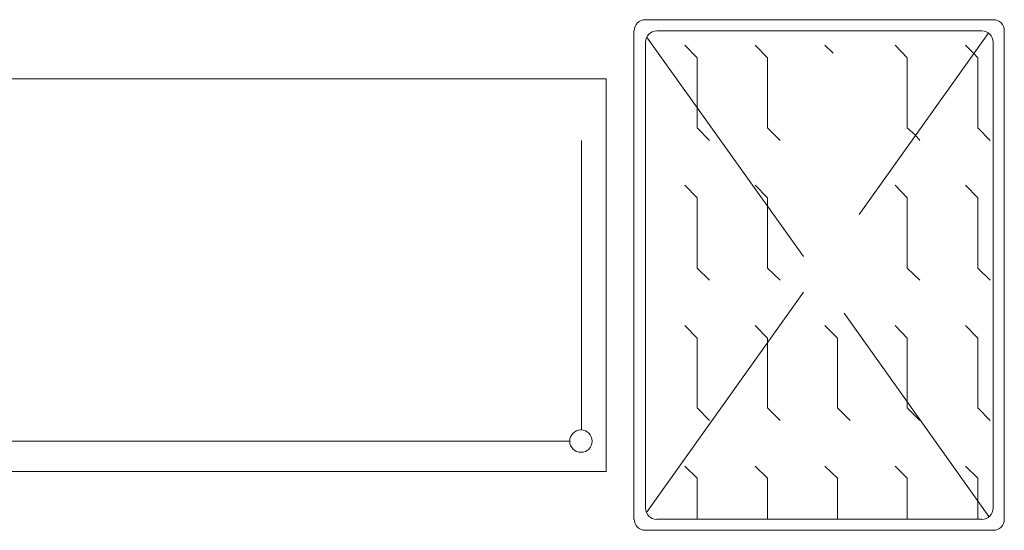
# Model space of a CAD drawing. Header units: millimetres. Extents: x -15 to 153, y -141 to 37.
# Tile 41 of 98: x 13.68 to 18.94, y 7.65 to 10.38. Entities that reach past the tile are written whole.
import ezdxf

# ---------------------------------------------------------------- set-up
doc = ezdxf.new("R2010")
doc.units = ezdxf.units.MM
doc.header["$MEASUREMENT"] = 0
doc.layers.get('0').update_dxf_attribs({"color": 5, "lineweight": 20})

msp = doc.modelspace()

# ---------------------------------------------------------------- linework, layer by layer
for p, q in [((18.8844, 10.3765), (17.0244, 10.3765)), ((16.9629, 10.318), (16.9629, 7.708)), ((17.0304, 10.2865), (17.8704, 9.112)), ((18.8244, 10.318), (17.0844, 10.318)), ((18.8574, 10.3045), (18.1674, 9.337)), ((18.9429, 7.708), (18.9429, 10.318)), ((17.0244, 10.258), (17.0244, 7.7665)), ((17.2359, 10.2415), (17.3004, 10.174)), ((17.6109, 10.2415), (17.6769, 10.174)), ((17.9844, 10.2415), (18.0294, 10.1995)), ((18.3609, 10.2415), (18.4254, 10.174)), ((18.7359, 10.2415), (18.7809, 10.1965)), ((18.8844, 7.7665), (18.8844, 10.258)), ((17.3004, 10.174), (17.3004, 9.9085)), ((17.6769, 10.174), (17.6769, 9.8005)), ((18.4254, 10.174), (18.4254, 9.8005)), ((18.7809, 10.1965), (18.8019, 10.174)), ((18.8019, 10.174), (18.8019, 9.8005)), ((8.4129, 10.0615), (16.8144, 10.0615)), ((16.8144, 10.0615), (16.8144, 7.963)), ((17.3004, 9.9085), (17.3004, 9.8005)), ((17.3004, 9.8005), (17.3679, 9.733)), ((17.6769, 9.8005), (17.7444, 9.733)), ((18.4254, 9.8005), (18.4689, 9.76)), ((18.8019, 9.8005), (18.8694, 9.733)), ((18.4689, 9.76), (18.4929, 9.733)), ((16.6824, 8.185), (16.6824, 9.733)), ((17.2359, 9.493), (17.3004, 9.4255)), ((17.6109, 9.493), (17.6769, 9.4255)), ((18.3609, 9.493), (18.4254, 9.4255)), ((18.7359, 9.493), (18.8019, 9.4255)), ((17.3004, 9.4255), (17.3004, 9.049)), ((17.6769, 9.4255), (17.6769, 9.382)), ((17.6769, 9.382), (17.6769, 9.049)), ((18.4254, 9.4255), (18.4254, 9.049)), ((18.8019, 9.4255), (18.8019, 9.049)), ((17.3004, 9.049), (17.3679, 8.9845)), ((17.6769, 9.049), (17.7444, 8.9845)), ((18.4254, 9.049), (18.4929, 8.9845)), ((18.8019, 9.049), (18.8694, 8.9845)), ((17.8704, 8.9215), (17.0304, 7.7425)), ((18.0879, 8.809), (18.8619, 7.7215)), ((17.2359, 8.743), (17.3004, 8.6755)), ((17.6109, 8.743), (17.6769, 8.6755)), ((17.9844, 8.743), (18.0519, 8.6755)), ((18.3609, 8.743), (18.4254, 8.6755)), ((18.7359, 8.743), (18.8019, 8.6755)), ((17.3004, 8.6755), (17.3004, 8.302)), ((17.6769, 8.6755), (17.6769, 8.6485)), ((17.6769, 8.6485), (17.6769, 8.302)), ((18.0519, 8.6755), (18.0519, 8.302)), ((18.4254, 8.6755), (18.4254, 8.332)), ((18.8019, 8.6755), (18.8019, 8.302)), ((18.4254, 8.332), (18.4254, 8.302)), ((17.3004, 8.302), (17.3679, 8.2345)), ((17.6769, 8.302), (17.7444, 8.2345)), ((18.0519, 8.302), (18.1194, 8.2345)), ((18.4254, 8.302), (18.4929, 8.2345)), ((18.8019, 8.302), (18.8694, 8.2345)), ((12.6744, 8.125), (16.6194, 8.125)), ((16.8144, 7.963), (8.4129, 7.963)), ((17.2359, 7.9915), (17.3004, 7.927)), ((17.6109, 7.9915), (17.6769, 7.927)), ((17.9844, 7.9915), (18.0519, 7.927)), ((18.3609, 7.9915), (18.4254, 7.927)), ((18.7359, 7.9915), (18.8019, 7.927)), ((17.3004, 7.927), (17.3004, 7.708)), ((17.6769, 7.927), (17.6769, 7.708)), ((18.0519, 7.927), (18.0519, 7.708)), ((18.4254, 7.927), (18.4254, 7.708)), ((18.8019, 7.927), (18.8019, 7.807)), ((18.8019, 7.807), (18.8019, 7.708)), ((17.0844, 7.708), (18.8244, 7.708)), ((17.0244, 7.648), (18.8844, 7.648))]:
    msp.add_line(p, q)
msp.add_circle((16.6794, 8.125), 0.06)
for centre, start, end in [((17.0244, 10.318), 90, 180), ((18.8844, 10.318), 0, 90), ((17.0844, 10.258), 90, 180), ((18.8244, 10.258), 0, 90), ((17.0844, 7.7665), 180, 270), ((18.8244, 7.7665), 270, 0), ((17.0244, 7.708), 180, 270), ((18.8844, 7.708), 270, 0)]:
    msp.add_arc(centre, 0.06, start, end)

doc.saveas('drawing.dxf')
